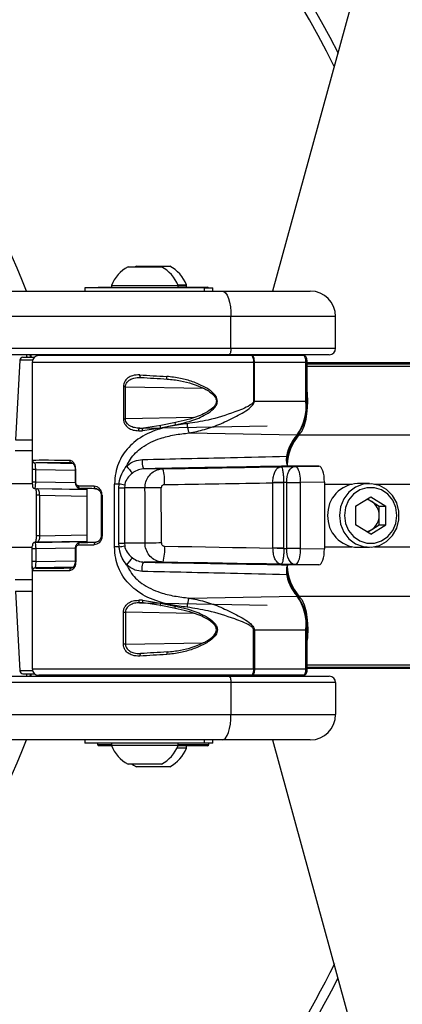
# Paper-space layout '3.5M DUO Surface Plate' of a CAD drawing. Header units: millimetres. Extents: x 20 to 26059, y 28 to 17638.
# Tile 50 of 66: x 9284 to 9404, y 13111 to 13420. Entities that reach past the tile are written whole.
import ezdxf

# ---------------------------------------------------------------- set-up
doc = ezdxf.new("R2010")
doc.units = ezdxf.units.MM
doc.layers.add('COMPONENT_GEOMETRY', color=7, linetype='Continuous')
doc.styles.add('SLDTEXTSTYLE0', font='TXT', dxfattribs={"width": 0.75})
doc.dimstyles.new('SLDDIMSTYLE0', dxfattribs={"dimtxt": 150, "dimasz": 6.604, "dimexe": 0, "dimexo": 0.0625, "dimgap": 37.5, "dimtad": 0, "dimtih": 1, "dimtoh": 1, "dimdec": 0, "dimlfac": 0.5, "dimrnd": 1e-09, "dimzin": 12, "dimdsep": 46, "dimtxsty": 'SLDTEXTSTYLE0', "dimsah": 1, "dimcen": 0.09, "dimadec": 0, "dimazin": 3, "dimtfac": 1, "dimtdec": 0, "dimtofl": 0, "dimtmove": 0, "dimatfit": 3, "dimfxl": 1, "dimfrac": 2, "dimtolj": 1, "dimtzin": 12, "dimarcsym": 0})

# ---------------------------------------------------------------- blocks, each defined once
blk = doc.blocks.new('_D_6')
at = {"layer": 'COMPONENT_GEOMETRY', "color": 7, "ltscale": 2}
for p, q in [((2197.17, 13286.24), (2197.17, 17567.56)), ((15999.75, 13309.49), (15999.75, 17567.56)), ((2197.17, 17561.21), (8876.79, 17561.21)), ((15999.75, 17561.21), (9320.13, 17561.21))]:
    blk.add_line(p, q, dxfattribs=at)
for points in [[(2197.17, 17561.21), (2203.77, 17560.19), (2203.77, 17562.22)], [(15999.75, 17561.21), (15993.15, 17562.22), (15993.15, 17560.19)]]:
    blk.add_solid(points, dxfattribs=at)
at = {"layer": 'COMPONENT_GEOMETRY', "color": 7, "ltscale": 2, "insert": (8876.79, 17635.5), "char_height": 150, "attachment_point": 1, "style": 'SLDTEXTSTYLE0'}
blk.add_mtext('6901', dxfattribs=at)

psp = doc.layouts.new('3.5M DUO Surface Plate')

# ---------------------------------------------------------------- linework, layer by layer
at = {"color": 7, "linetype": 'Continuous', "lineweight": 25, "ltscale": 2}
for p, q in [((9317.59, 13342.53), (9328.09, 13342.53)), ((9320.19, 13342.73), (9319.83, 13342.53)), ((9320.19, 13342.73), (9330.69, 13342.73)), ((9262.39, 13334.93), (9347.21, 13334.93)), ((9304.04, 13335.93), (9304.04, 13334.93)), ((9341.64, 13335.93), (9304.04, 13335.93)), ((9308.34, 13336.13), (9312.34, 13336.13)), ((9312.34, 13336.69), (9312.34, 13335.93)), ((9312.34, 13336.69), (9333.34, 13336.69)), ((9333.26, 13336.89), (9335.94, 13336.89)), ((9333.34, 13335.93), (9333.34, 13336.69)), ((9333.34, 13336.69), (9335.94, 13336.69)), ((9333.34, 13336.13), (9342.54, 13336.13)), ((9335.94, 13336.13), (9335.94, 13336.89)), ((9335.94, 13336.13), (9335.94, 13336.69)), ((9341.64, 13334.93), (9341.64, 13335.93)), ((9341.64, 13335.93), (9344.24, 13335.93)), ((9344.24, 13334.93), (9344.24, 13335.93)), ((9347.21, 13334.93), (9374.84, 13334.93)), ((9349.94, 13326.93), (9265.13, 13326.93)), ((9349.94, 13316.93), (9349.94, 13326.93)), ((9382.84, 13326.93), (9349.94, 13326.93)), ((9382.84, 13316.93), (9382.84, 13326.93)), ((9265.13, 13316.93), (9349.94, 13316.93)), ((9349.94, 13316.93), (9382.84, 13316.93)), ((9349.26, 13314.93), (9264.44, 13314.93)), ((9283.56, 13313.18), (9282.25, 13288.18)), ((9284.56, 13314.13), (9288.17, 13314.13)), ((9287.24, 13314.13), (9287.02, 13314.93)), ((9356.55, 13314.63), (9289.49, 13314.63)), ((9309.93, 13314.73), (9312.84, 13314.73)), ((9312.84, 13314.93), (9312.84, 13314.63)), ((9312.84, 13314.93), (9312.84, 13314.63)), ((9332.84, 13314.63), (9332.84, 13314.93)), ((9332.84, 13314.63), (9332.84, 13314.93)), ((9332.84, 13314.73), (9340.96, 13314.73)), ((9335.44, 13314.73), (9335.44, 13314.93)), ((9335.44, 13314.73), (9335.44, 13314.93)), ((9380.84, 13314.93), (9349.26, 13314.93)), ((9356.64, 13314.63), (9356.55, 13314.63)), ((9372.82, 13314.63), (9356.64, 13314.63)), ((9357.52, 13314.93), (9357.44, 13314.63)), ((9287.49, 13312.63), (9287.49, 13280.4)), ((9357.03, 13312.63), (9357.03, 13300.36)), ((9357.03, 13312.63), (9357.29, 13312.63)), ((9357.29, 13312.63), (9373.51, 13312.63)), ((9357.29, 13300.36), (9357.29, 13312.63)), ((9373.51, 13300.36), (9373.51, 13312.63)), ((9373.91, 13300.36), (9373.91, 13312.63)), ((9373.91, 13312.43), (10528.06, 13312.43)), ((9316.13, 13304.88), (9316.13, 13294.79)), ((9316.78, 13304.88), (9316.13, 13304.88)), ((9316.78, 13294.79), (9316.78, 13304.88)), ((9357.29, 13300.36), (9357.03, 13300.36)), ((9357.29, 13300.36), (9373.51, 13300.36)), ((9316.13, 13294.79), (9316.78, 13294.79)), ((9322.11, 13291.07), (9327.81, 13291.93)), ((9327.91, 13292.67), (9322.41, 13291.87)), ((9322.41, 13291.87), (9361.26, 13292.59)), ((9327.81, 13291.93), (9332.38, 13292.91)), ((9332.46, 13293.68), (9327.91, 13292.67)), ((9336.75, 13290.35), (9370.7, 13289.74)), ((9287.49, 13278.9), (9287.49, 13274.9)), ((9288.56, 13278.9), (9287.49, 13278.9)), ((9300.29, 13280.7), (9288.33, 13280.92)), ((9288.56, 13274.9), (9288.56, 13278.9)), ((9300.96, 13278.9), (9300.96, 13274.9)), ((9301.16, 13274.9), (9301.16, 13278.9)), ((9328.55, 13279.1), (9322.7, 13279.1)), ((9365.67, 13279.74), (9369.85, 13279.8)), ((9376.43, 13279.93), (9367.99, 13279.93)), ((9370.55, 13279.81), (9377.57, 13279.93)), ((9377.57, 13279.93), (9376.34, 13279.93)), ((9287.49, 13274.39), (9275.74, 13274.39)), ((9288.56, 13274.9), (9287.49, 13274.9)), ((9288.31, 13272.9), (9304.64, 13272.59)), ((9300.96, 13274.9), (9300.96, 13274.9)), ((9307.74, 13272.8), (9302.6, 13272.9)), ((9304.64, 13272.86), (9304.64, 13256.01)), ((9313.32, 13254.58), (9313.32, 13274.28)), ((9314.77, 13274.28), (9313.32, 13274.28)), ((9314.71, 13273.1), (9314.77, 13274.28)), ((9314.71, 13273.1), (9316.45, 13273.1)), ((9314.71, 13255.76), (9314.71, 13273.1)), ((9316.52, 13273.98), (9316.45, 13273.1)), ((9322.9, 13273.1), (9316.45, 13273.1)), ((9316.45, 13273.1), (9316.45, 13255.76)), ((9363.08, 13274.69), (9363.08, 13274.73)), ((9367.44, 13274.8), (9366.5, 13274.78)), ((9366.5, 13274.78), (9366.5, 13274.7)), ((9367.44, 13254.07), (9367.44, 13274.8)), ((9379.31, 13274.94), (9371.69, 13274.81)), ((9371.69, 13274.81), (9371.69, 13254.06)), ((9379.31, 13274.94), (9379.31, 13253.92)), ((9393.43, 13274.43), (9389.7, 13274.43)), ((9288.73, 13270.82), (9288.73, 13258.05)), ((9288.73, 13270.82), (9288.73, 13270.82)), ((9289.79, 13270.82), (9289.79, 13258.05)), ((9309.12, 13270.82), (9309.12, 13258.05)), ((9309.44, 13270.82), (9309.44, 13258.05)), ((9389.07, 13267.37), (9393.85, 13270.3)), ((9392.81, 13269.67), (9394.16, 13268.83)), ((9393.85, 13270.3), (9398.62, 13267.37)), ((9389.07, 13267.37), (9389.07, 13261.5)), ((9394.16, 13268.83), (9396.55, 13267.37)), ((9396.55, 13267.37), (9398.62, 13267.37)), ((9396.55, 13264.43), (9396.55, 13267.37)), ((9398.62, 13261.5), (9398.62, 13267.37)), ((9396.55, 13261.5), (9396.55, 13264.43)), ((9393.85, 13258.56), (9389.07, 13261.5)), ((9393.85, 13258.56), (9398.62, 13261.5)), ((9394.16, 13260.03), (9396.55, 13261.5)), ((9396.55, 13261.5), (9398.62, 13261.5)), ((9392.81, 13259.2), (9394.16, 13260.03)), ((9275.74, 13254.47), (9287.49, 13254.47)), ((9288.31, 13255.97), (9304.64, 13256.27)), ((9307.49, 13256.06), (9302.6, 13255.97)), ((9314.77, 13254.58), (9313.32, 13254.58)), ((9314.77, 13254.58), (9314.71, 13255.76)), ((9314.71, 13255.76), (9316.45, 13255.76)), ((9316.45, 13255.76), (9316.52, 13254.88)), ((9322.93, 13255.76), (9316.45, 13255.76)), ((9363.14, 13254.13), (9363.14, 13254.2)), ((9366.57, 13254.21), (9366.57, 13254.08)), ((9389.7, 13254.43), (9393.43, 13254.43)), ((9287.49, 13249.96), (9287.49, 13253.96)), ((9288.56, 13253.96), (9287.49, 13253.96)), ((9288.56, 13253.96), (9288.56, 13249.96)), ((9300.96, 13253.96), (9300.96, 13249.96)), ((9300.96, 13253.96), (9300.96, 13253.96)), ((9301.16, 13253.96), (9301.16, 13249.96)), ((9366.57, 13254.08), (9367.44, 13254.07)), ((9371.69, 13254.06), (9379.31, 13253.92)), ((9288.56, 13249.96), (9287.49, 13249.96)), ((9287.49, 13248.46), (9287.49, 13216.23)), ((9300.31, 13248.17), (9288.33, 13247.94)), ((9328.58, 13249.77), (9322.7, 13249.77)), ((9369.85, 13249.07), (9365.73, 13249.12)), ((9376.44, 13248.93), (9367.99, 13248.93)), ((9377.57, 13248.93), (9370.55, 13249.06)), ((9377.57, 13248.93), (9376.36, 13248.93)), ((9282.25, 13240.69), (9283.56, 13215.68)), ((9336.75, 13238.51), (9370.7, 13239.12)), ((9322.11, 13237.79), (9327.81, 13236.93)), ((9327.91, 13236.2), (9322.41, 13236.99)), ((9322.41, 13236.99), (9361.26, 13236.27)), ((9327.81, 13236.93), (9332.38, 13235.96)), ((9332.46, 13235.19), (9327.91, 13236.2)), ((9316.13, 13223.98), (9316.13, 13234.07)), ((9316.13, 13234.07), (9316.78, 13234.07)), ((9316.78, 13234.07), (9316.78, 13223.98)), ((9357.03, 13216.23), (9357.03, 13228.51)), ((9357.29, 13228.51), (9357.03, 13228.51)), ((9357.29, 13228.51), (9373.51, 13228.51)), ((9357.29, 13228.51), (9357.29, 13216.23)), ((9373.51, 13216.23), (9373.51, 13228.51)), ((9373.91, 13216.23), (9373.91, 13228.51)), ((9316.78, 13223.98), (9316.13, 13223.98)), ((9284.56, 13214.73), (9288.17, 13214.73)), ((9287.02, 13213.93), (9287.24, 13214.73)), ((9356.55, 13214.23), (9289.49, 13214.23)), ((9309.93, 13214.13), (9312.84, 13214.13)), ((9312.84, 13214.23), (9312.84, 13213.93)), ((9312.84, 13214.23), (9312.84, 13213.93)), ((9332.84, 13213.93), (9332.84, 13214.23)), ((9332.84, 13213.93), (9332.84, 13214.23)), ((9332.84, 13214.13), (9340.96, 13214.13)), ((9335.44, 13213.93), (9335.44, 13214.13)), ((9335.44, 13213.93), (9335.44, 13214.13)), ((9356.64, 13214.23), (9356.55, 13214.23)), ((9372.82, 13214.23), (9356.64, 13214.23)), ((9357.03, 13216.23), (9357.29, 13216.23)), ((9357.29, 13216.23), (9373.51, 13216.23)), ((9357.44, 13214.23), (9357.52, 13213.93)), ((9373.91, 13216.43), (9687.61, 13216.43)), ((9264.44, 13213.93), (9349.26, 13213.93)), ((9349.94, 13211.93), (9265.13, 13211.93)), ((9349.26, 13213.93), (9380.84, 13213.93)), ((9349.94, 13211.93), (9349.94, 13201.93)), ((9382.84, 13211.93), (9349.94, 13211.93)), ((9382.84, 13211.93), (9382.84, 13201.93)), ((9265.13, 13201.93), (9349.94, 13201.93)), ((9349.94, 13201.93), (9382.84, 13201.93)), ((9347.21, 13193.93), (9262.39, 13193.93)), ((9304.04, 13193.93), (9304.04, 13192.93)), ((9315.66, 13192.93), (9304.04, 13192.93)), ((9307.94, 13192.93), (9307.94, 13192.53)), ((9312.34, 13192.93), (9312.34, 13192.17)), ((9341.64, 13192.93), (9315.66, 13192.93)), ((9333.34, 13192.17), (9333.34, 13192.93)), ((9341.64, 13192.93), (9341.64, 13193.93)), ((9344.24, 13192.93), (9341.64, 13192.93)), ((9342.94, 13192.53), (9342.94, 13192.93)), ((9344.24, 13192.93), (9344.24, 13193.93)), ((9374.84, 13193.93), (9347.21, 13193.93)), ((9312.36, 13192.13), (9308.34, 13192.13)), ((9318.83, 13192.17), (9312.34, 13192.17)), ((9333.34, 13192.17), (9318.83, 13192.17)), ((9335.94, 13191.37), (9332.99, 13191.37)), ((9342.44, 13192.13), (9333.33, 13192.13)), ((9335.94, 13191.37), (9335.94, 13192.13)), ((9342.54, 13192.13), (9342.44, 13192.13)), ((9320.84, 13186.33), (9317.59, 13186.33)), ((9328.09, 13186.33), (9320.84, 13186.33)), ((9330.69, 13185.53), (9320.19, 13185.53))]:
    psp.add_line(p, q, dxfattribs=at)
at = {"color": 8, "linetype": 'Continuous', "lineweight": 25, "ltscale": 2}
for p, q in [((9287.57, 13313.18), (9283.56, 13313.18)), ((9285.85, 13314.13), (9285.64, 13314.93)), ((9286.67, 13314.93), (9286.88, 13314.13)), ((9287.49, 13312.63), (9357.03, 13312.63)), ((9373.51, 13312.63), (9373.91, 13312.63)), ((9373.91, 13312.04), (10550.02, 13312.04)), ((9373.91, 13311.33), (10824.46, 13311.33)), ((9316.78, 13304.88), (9341.23, 13304.4)), ((9373.51, 13300.36), (9373.91, 13300.36)), ((9338.07, 13295.18), (9316.78, 13294.79)), ((9321.25, 13291.85), (9322.45, 13291.88)), ((9282.25, 13288.18), (9287.49, 13288.18)), ((9371.27, 13289.73), (10823.71, 13289.73)), ((9287.49, 13284.69), (9282.12, 13284.69)), ((9288.56, 13278.9), (9300.96, 13278.67)), ((9300.96, 13278.9), (9301.16, 13278.9)), ((9300.97, 13274.67), (9288.56, 13274.9)), ((9304.64, 13272.55), (9288.93, 13272.84)), ((9300.96, 13274.9), (9301.16, 13274.9)), ((9379.31, 13274.28), (9388.07, 13274.28)), ((9395.06, 13274.28), (9448.14, 13274.28)), ((9289.79, 13270.82), (9288.73, 13270.82)), ((9289.79, 13270.82), (9304.64, 13270.54)), ((9309.12, 13270.82), (9309.44, 13270.82)), ((9289.79, 13258.05), (9288.73, 13258.05)), ((9289.79, 13258.05), (9304.64, 13258.32)), ((9309.12, 13258.05), (9309.44, 13258.05)), ((9300.99, 13254.19), (9288.56, 13253.96)), ((9304.64, 13256.31), (9288.93, 13256.02)), ((9379.31, 13254.58), (9388.07, 13254.58)), ((9395.06, 13254.58), (9448.14, 13254.58)), ((9300.96, 13253.96), (9301.16, 13253.96)), ((9288.56, 13249.96), (9300.96, 13250.19)), ((9301.16, 13249.96), (9300.96, 13249.96)), ((9287.49, 13244.18), (9282.12, 13244.18)), ((9282.25, 13240.69), (9287.49, 13240.69)), ((9371.27, 13239.13), (10823.71, 13239.13)), ((9321.25, 13237.01), (9322.45, 13236.99)), ((9338.07, 13233.68), (9316.78, 13234.07)), ((9373.51, 13228.51), (9373.91, 13228.51)), ((9316.78, 13223.98), (9341.23, 13224.47)), ((9373.91, 13217.53), (10824.46, 13217.53)), ((9287.57, 13215.68), (9283.56, 13215.68)), ((9285.64, 13213.93), (9285.85, 13214.73)), ((9286.88, 13214.73), (9286.67, 13213.93)), ((9287.49, 13216.23), (9357.03, 13216.23)), ((9373.51, 13216.23), (9373.91, 13216.23)), ((9373.91, 13216.82), (10550.02, 13216.82)), ((9307.94, 13192.53), (9312.34, 13192.53)), ((9333.34, 13192.53), (9342.84, 13192.53)), ((9342.84, 13192.53), (9342.94, 13192.53))]:
    psp.add_line(p, q, dxfattribs=at)
at = {"color": 7, "linetype": 'Continuous', "lineweight": 25, "ltscale": 2, "flags": 128}
for points in [[(10019.57, 15726.94), (9936.11, 15422.87), (9849.86, 15108.64), (9763.61, 14794.41), (9677.36, 14480.18), (9547.99, 14008.83), (9483.3, 13773.16), (9418.61, 13537.49), (9363.01, 13334.93)], [(9347.21, 13334.93), (9347.74, 13334.78), (9348.26, 13334.32), (9348.73, 13333.58), (9349.14, 13332.59), (9349.48, 13331.38), (9349.74, 13329.99), (9349.89, 13328.49), (9349.94, 13326.93)], [(9349.94, 13316.93), (9349.93, 13316.54), (9349.89, 13316.17), (9349.83, 13315.82), (9349.74, 13315.52), (9349.64, 13315.27), (9349.52, 13315.08), (9349.39, 13314.97), (9349.26, 13314.93)], [(9357.29, 13312.63), (9357.28, 13313.02), (9357.24, 13313.4), (9357.18, 13313.74), (9357.1, 13314.05), (9357, 13314.3), (9356.89, 13314.48), (9356.76, 13314.59), (9356.64, 13314.63)], [(9321.59, 13307.8), (9321.53, 13307.81), (9321.47, 13307.85), (9321.42, 13307.92), (9321.37, 13308.02), (9321.34, 13308.14), (9321.32, 13308.28), (9321.31, 13308.44), (9321.31, 13308.6)], [(9329.9, 13307.29), (9329.86, 13307.3), (9329.82, 13307.34), (9329.79, 13307.41), (9329.77, 13307.51), (9329.75, 13307.64), (9329.74, 13307.78), (9329.73, 13307.93), (9329.74, 13308.09)], [(9371.27, 13289.73), (9372.16, 13290.8), (9372.94, 13292.48), (9373.54, 13294.68), (9373.93, 13297.24), (9374.08, 13300.01), (9373.99, 13302.8), (9373.91, 13303.65)], [(9320.95, 13291.05), (9320.95, 13291.21), (9320.97, 13291.36), (9320.99, 13291.5), (9321.03, 13291.62), (9321.08, 13291.72), (9321.13, 13291.79), (9321.19, 13291.84), (9321.25, 13291.85)], [(9322.11, 13291.07), (9322.12, 13291.22), (9322.13, 13291.37), (9322.16, 13291.51), (9322.19, 13291.63), (9322.24, 13291.73), (9322.29, 13291.81), (9322.35, 13291.85), (9322.41, 13291.87)], [(9327.81, 13291.93), (9327.77, 13292.11), (9327.74, 13292.28), (9327.73, 13292.43), (9327.74, 13292.56), (9327.76, 13292.64), (9327.8, 13292.69), (9327.85, 13292.7), (9327.91, 13292.67)], [(9332.46, 13293.68), (9332.42, 13293.7), (9332.39, 13293.67), (9332.36, 13293.61), (9332.35, 13293.52), (9332.34, 13293.4), (9332.35, 13293.25), (9332.36, 13293.08), (9332.38, 13292.91)], [(9322.08, 13282.02), (9322.03, 13281.54), (9322.03, 13281.03), (9322.06, 13280.53), (9322.14, 13280.06), (9322.24, 13279.66), (9322.38, 13279.36), (9322.53, 13279.16), (9322.7, 13279.1)], [(9367.44, 13274.8), (9367.48, 13275.76), (9367.61, 13276.7), (9367.83, 13277.55), (9368.13, 13278.31), (9368.49, 13278.93), (9368.91, 13279.4), (9369.37, 13279.69), (9369.85, 13279.8)], [(9328.03, 13273.12), (9327.21, 13273.12), (9326.4, 13273.12), (9325.62, 13273.12), (9324.89, 13273.11), (9324.25, 13273.11), (9323.69, 13273.11), (9323.23, 13273.1), (9322.9, 13273.1)], [(9366.5, 13274.78), (9366.11, 13274.78), (9365.7, 13274.77), (9365.28, 13274.76), (9364.84, 13274.76), (9364.4, 13274.75), (9363.96, 13274.74), (9363.52, 13274.74), (9363.08, 13274.73)], [(9366.5, 13274.7), (9366.11, 13274.7), (9365.7, 13274.7), (9365.28, 13274.7), (9364.84, 13274.7), (9364.4, 13274.7), (9363.96, 13274.69), (9363.52, 13274.69), (9363.08, 13274.69)], [(9384.05, 13264.43), (9384.39, 13261.73), (9385.41, 13259.24), (9387.03, 13257.12), (9389.11, 13255.55), (9391.52, 13254.64), (9394.07, 13254.46), (9396.57, 13255.01), (9398.84, 13256.26), (9400.71, 13258.12), (9402.04, 13260.45), (9402.73, 13263.07), (9402.73, 13265.79), (9402.04, 13268.42), (9400.71, 13270.74), (9398.84, 13272.6), (9396.57, 13273.85), (9394.07, 13274.41), (9391.52, 13274.22), (9389.11, 13273.31), (9387.03, 13271.74), (9385.41, 13269.63), (9384.39, 13267.13), (9384.05, 13264.43)], [(9385.59, 13264.43), (9385.92, 13261.95), (9386.9, 13259.67), (9388.44, 13257.78), (9390.41, 13256.43), (9392.67, 13255.72), (9395.02, 13255.72), (9397.28, 13256.43), (9399.25, 13257.78), (9400.79, 13259.67), (9401.77, 13261.95), (9402.11, 13264.43), (9401.77, 13266.91), (9400.79, 13269.19), (9399.25, 13271.08), (9397.28, 13272.44), (9395.02, 13273.14), (9392.67, 13273.14), (9390.41, 13272.44), (9388.44, 13271.08), (9386.9, 13269.19), (9385.92, 13266.91), (9385.59, 13264.43)], [(9328.06, 13255.79), (9327.24, 13255.79), (9326.43, 13255.78), (9325.65, 13255.78), (9324.92, 13255.78), (9324.27, 13255.78), (9323.71, 13255.77), (9323.26, 13255.77), (9322.93, 13255.76)], [(9329.09, 13254.79), (9333.37, 13254.71), (9337.65, 13254.64), (9341.92, 13254.57), (9346.18, 13254.49), (9350.43, 13254.42), (9354.68, 13254.35), (9358.92, 13254.27), (9363.14, 13254.2)], [(9366.57, 13254.21), (9366.18, 13254.21), (9365.77, 13254.21), (9365.34, 13254.21), (9364.91, 13254.2), (9364.47, 13254.2), (9364.03, 13254.2), (9363.58, 13254.2), (9363.14, 13254.2)], [(9366.57, 13254.08), (9366.18, 13254.09), (9365.77, 13254.09), (9365.34, 13254.1), (9364.91, 13254.11), (9364.47, 13254.11), (9364.03, 13254.12), (9363.58, 13254.13), (9363.14, 13254.13)], [(9369.85, 13249.07), (9369.37, 13249.18), (9368.91, 13249.47), (9368.49, 13249.93), (9368.13, 13250.56), (9367.83, 13251.31), (9367.61, 13252.17), (9367.48, 13253.1), (9367.44, 13254.07)], [(9322.08, 13246.85), (9322.03, 13247.33), (9322.03, 13247.84), (9322.06, 13248.34), (9322.14, 13248.81), (9322.24, 13249.2), (9322.38, 13249.51), (9322.53, 13249.7), (9322.7, 13249.77)], [(9365.73, 13249.12), (9361.12, 13249.2), (9356.51, 13249.28), (9351.87, 13249.37), (9347.23, 13249.45), (9342.58, 13249.53), (9337.92, 13249.61), (9333.25, 13249.69), (9328.58, 13249.77)], [(9376.44, 13248.93), (9376.43, 13248.93), (9376.42, 13248.93), (9376.41, 13248.93), (9376.4, 13248.93), (9376.39, 13248.93), (9376.38, 13248.93), (9376.37, 13248.93), (9376.36, 13248.93)], [(9371.27, 13239.13), (9372.16, 13238.07), (9372.94, 13236.38), (9373.54, 13234.19), (9373.93, 13231.62), (9374.08, 13228.85), (9373.99, 13226.07), (9373.91, 13225.22)], [(9320.95, 13237.81), (9320.95, 13237.66), (9320.97, 13237.51), (9320.99, 13237.37), (9321.03, 13237.25), (9321.08, 13237.15), (9321.13, 13237.07), (9321.19, 13237.03), (9321.25, 13237.01)], [(9322.11, 13237.79), (9322.12, 13237.64), (9322.13, 13237.49), (9322.16, 13237.35), (9322.19, 13237.23), (9322.24, 13237.13), (9322.29, 13237.06), (9322.35, 13237.01), (9322.41, 13236.99)], [(9327.81, 13236.93), (9327.77, 13236.75), (9327.74, 13236.58), (9327.73, 13236.43), (9327.74, 13236.31), (9327.76, 13236.22), (9327.8, 13236.17), (9327.85, 13236.16), (9327.91, 13236.2)], [(9332.46, 13235.19), (9332.42, 13235.17), (9332.39, 13235.19), (9332.36, 13235.25), (9332.35, 13235.34), (9332.34, 13235.47), (9332.35, 13235.62), (9332.36, 13235.78), (9332.38, 13235.96)], [(9321.59, 13221.07), (9321.53, 13221.06), (9321.47, 13221.01), (9321.42, 13220.94), (9321.37, 13220.84), (9321.34, 13220.72), (9321.32, 13220.58), (9321.31, 13220.43), (9321.31, 13220.27)], [(9329.9, 13221.57), (9329.86, 13221.56), (9329.82, 13221.52), (9329.79, 13221.45), (9329.77, 13221.35), (9329.75, 13221.23), (9329.74, 13221.09), (9329.73, 13220.93), (9329.74, 13220.77)], [(9357.29, 13216.23), (9357.28, 13215.84), (9357.24, 13215.47), (9357.18, 13215.12), (9357.1, 13214.82), (9357, 13214.57), (9356.89, 13214.38), (9356.76, 13214.27), (9356.64, 13214.23)], [(9349.26, 13213.93), (9349.39, 13213.89), (9349.52, 13213.78), (9349.64, 13213.6), (9349.74, 13213.35), (9349.83, 13213.04), (9349.89, 13212.7), (9349.93, 13212.32), (9349.94, 13211.93)], [(9347.21, 13193.93), (9347.74, 13194.09), (9348.26, 13194.54), (9348.73, 13195.28), (9349.14, 13196.28), (9349.48, 13197.49), (9349.74, 13198.87), (9349.89, 13200.37), (9349.94, 13201.93)], [(9363.01, 13193.93), (9385.87, 13110.66), (9472.1, 12796.5), (9558.33, 12482.33), (9623.45, 12245.1), (9688.57, 12007.86), (9774.8, 11693.7), (9861.03, 11379.53), (10019.57, 10801.92)], [(9318.89, 13186.33), (9319.33, 13186.04), (9320.19, 13185.53)]]:
    psp.add_lwpolyline(points, dxfattribs=at)
at = {"color": 7, "linetype": 'Continuous', "lineweight": 25, "ltscale": 4}
for centre, radius, start, end in [((9098.46, 13264.43), 320, 26.9591, 153.0346), ((9098.46, 13264.43), 317, 26.3608, 153.6157), ((9098.46, 13264.43), 200, 20.6403, 159.3597), ((9322.84, 13332.53), 11.29, 117.7009, 158.3898), ((9322.84, 13332.53), 11.29, 21.6102, 62.2991), ((9325.44, 13332.73), 11.29, 21.6102, 62.2991), ((9308.34, 13335.73), 0.4, 90, 150), ((9342.54, 13335.73), 0.4, 30, 90), ((9374.84, 13326.93), 8, 0, 90), ((9380.84, 13316.93), 2, 270, 0), ((9284.56, 13313.13), 1, 90, 177), ((9289.49, 13312.63), 2, 90, 180), ((9309.93, 13313.73), 1, 90, 115.8419), ((9340.96, 13313.73), 1, 64.1581, 90), ((9354.6, 13313.1), 2.48, 349.0378, 38.1488), ((9358.1, 13298.76), 15.49, 324.4144, 5.9319), ((9359.31, 13298.84), 14.64, 324.4145, 5.9317), ((9345.88, 13293.8), 9.76, 183.2329, 200.6809), ((9383.88, 13279.76), 16.49, 140.1682, 176.7044), ((9383.54, 13279.51), 15.97, 140.2114, 176.9611), ((9370.71, 13290.26), 0.514, 268.9413, 7.323), ((9288.35, 13281.72), 0.8, 179.9895, 269.0157), ((9299.99, 13281.64), 0.732, 174.0162, 261.4321), ((9339.23, 13296.19), 27.42, 216.2886, 222.2798), ((9313.78, 13275.09), 15.31, 356.3799, 15.193), ((9364.83, 13275.88), 6.94, 351.1155, 34.4494), ((9288.32, 13273.69), 0.799, 245.4704, 269.0715), ((9302.73, 13273.6), 0.721, 172.6727, 259.1622), ((9307.6, 13273.53), 0.708, 170.4618, 254.5394), ((9299.87, 13180.39), 95.07, 79.9132, 80.9847), ((9390.01, 13264.74), 9.69, 91.7939, 181.8373), ((9391.75, 13264.94), 4.58, 58.3036, 80.9162), ((9391.4, 13264.49), 5.15, 359.365, 57.5391), ((9390.01, 13264.12), 9.69, 178.1627, 268.2061), ((9391.4, 13264.38), 5.15, 302.4609, 0.635), ((9391.75, 13263.93), 4.58, 279.0838, 301.6964), ((9288.32, 13255.17), 0.799, 90.9291, 115.0252), ((9302.73, 13255.26), 0.721, 100.8378, 187.3273), ((9307.6, 13255.34), 0.708, 105.4606, 189.5382), ((9299.87, 13348.48), 95.07, 279.0153, 280.0868), ((9313.8, 13253.8), 15.32, 344.723, 3.6824), ((9339.23, 13232.68), 27.42, 137.7202, 143.7114), ((9364.83, 13252.98), 6.94, 325.5506, 8.8845), ((9383.78, 13249.05), 16.38, 183.6184, 219.8862), ((9383.55, 13249.36), 15.99, 183.001, 219.7824), ((9288.35, 13247.14), 0.8, 90.9843, 180.0105), ((9299.99, 13247.22), 0.732, 98.5679, 185.9838), ((9358.1, 13230.11), 15.49, 354.0681, 35.5856), ((9370.71, 13238.61), 0.514, 352.677, 91.0587), ((9345.88, 13235.07), 9.76, 159.3191, 176.7671), ((9359.31, 13230.02), 14.64, 354.0683, 35.5855), ((9284.56, 13215.73), 1, 183, 270), ((9289.49, 13216.23), 2, 180, 270), ((9309.93, 13215.13), 1, 244.1581, 270), ((9340.96, 13215.13), 1, 270, 295.8419), ((9354.6, 13215.76), 2.48, 321.8512, 10.9622), ((9380.84, 13211.93), 2, 0, 90), ((9374.84, 13201.93), 8, 270, 0), ((9098.46, 13264.43), 200, 200.6403, 339.3597), ((9308.34, 13192.53), 0.4, 180, 270), ((9342.54, 13192.53), 0.4, 270, 0), ((9322.84, 13196.33), 11.29, 201.6102, 242.2991), ((9322.84, 13196.33), 11.29, 297.7009, 338.3898), ((9325.44, 13195.53), 11.29, 297.7009, 338.3898), ((9098.46, 13264.43), 317, 206.3504, 315), ((9098.46, 13264.43), 317, 315, 333.6574), ((9098.46, 13264.43), 320, 206.975, 315), ((9098.46, 13264.43), 320, 315, 333.0334)]:
    psp.add_arc(centre, radius, start, end, dxfattribs=at)
at = {"color": 8, "linetype": 'Continuous', "lineweight": 25, "ltscale": 4}
for centre, radius, start, end in [((9380.58, 13280.75), 13.36, 137.7207, 175.0539), ((9381.04, 13248.26), 13.8, 186.7576, 221.4696)]:
    psp.add_arc(centre, radius, start, end, dxfattribs=at)
at = {"color": 7, "linetype": 'Continuous', "lineweight": 25, "ltscale": 4}
for centre, major_axis, ratio, start_param, end_param in [((9372.82, 13312.63), (0, 2), 0.34025, 4.712389, 6.283185), ((9343.49, 13310.73), (56, -2.25), 0.058645, 4.30747, 4.466568), ((9343.46, 13309.93), (55.2, -2.25), 0.059492, 4.307539, 4.466636), ((9343.48, 13292.52), (55.2, 0.9), 0.006023, 4.297943, 4.320604), ((9343.49, 13291.72), (56, 0.9), 0.005937, 4.297946, 4.320607), ((9343.49, 13280.8), (56, -0.9), 0.005937, 2.481442, 3.097152), ((9343.48, 13280), (55.2, -0.9), 0.006023, 2.481445, 3.097155), ((9301.17, 13280.51), (325.13, 5.36), 0.005734, 4.796618, 4.912004), ((9370.34, 13279.81), (1, 0.016), 0.005736, 4.192021, 4.924235), ((9301.17, 13280.51), (325.13, 5.36), 0.005734, 4.945627, 4.9459), ((9377.57, 13274.93), (0, 5), 0.348521, 4.715176, 6.283831), ((9343.48, 13272), (55.2, -0.9), 0.006023, 3.173713, 3.295666), ((9343.49, 13272.8), (56, -0.9), 0.005937, 2.282931, 2.404884), ((9343.48, 13272), (55.2, -0.9), 0.006023, 2.282934, 2.404887), ((9219.49, 8602.11), (0, 18622.07), 0.005737, 4.964966, 4.965927), ((9224.21, 8602.11), (-4.72, 18622.16), 0.005825, 4.964964, 4.965926), ((9301.25, 13275.51), (330.13, 5.28), 0.005561, 4.796627, 4.900707), ((8982.99, -6030.3), (255.18, 25431.97), 0.011258, 5.573169, 5.574406), ((8985.48, -6030.3), (252.69, 25432.04), 0.011429, 5.573168, 5.574405), ((9370.43, 13274.81), (6, 0.02), 0.000956, 4.192113, 4.924327), ((9343.48, 13256.86), (55.2, 0.9), 0.006023, 2.98752, 3.109473), ((9343.49, 13256.06), (56, 0.9), 0.005937, 3.878301, 4.000254), ((9343.48, 13256.86), (55.2, 0.9), 0.006023, 3.878298, 4.000251), ((9370.43, 13254.05), (6, -0.02), 0.000956, 1.358859, 2.091072), ((9377.57, 13253.93), (0, 5), 0.348521, 3.140946, 4.709602), ((9370.34, 13249.05), (1, -0.016), 0.005736, 1.358951, 2.091164), ((9343.49, 13248.06), (56, 0.9), 0.005937, 3.186033, 3.801743), ((9343.48, 13248.86), (55.2, 0.9), 0.006023, 3.18603, 3.80174), ((9343.49, 13237.14), (56, -0.9), 0.005937, 1.962579, 1.985239), ((9343.48, 13236.34), (55.2, -0.9), 0.006023, 1.962581, 1.985242), ((9343.49, 13218.13), (56, 2.25), 0.058645, 1.816618, 1.975715), ((9343.46, 13218.93), (55.2, 2.25), 0.059492, 1.816549, 1.975647), ((9372.82, 13216.23), (0, 2), 0.34025, 3.141593, 4.712389)]:
    psp.add_ellipse(centre, major_axis=major_axis, ratio=ratio, start_param=start_param, end_param=end_param, dxfattribs=at)
at = {"color": 7, "linetype": 'Continuous', "lineweight": 25, "ltscale": 2}
for points, knots in [([(9373.91, 13312.63), (9373.9, 13312.81), (9373.89, 13313.22), (9373.75, 13313.84), (9373.53, 13314.29), (9373.17, 13314.59), (9372.94, 13314.62), (9372.82, 13314.63)], [0, 0, 0, 0, 0.184748, 0.427671, 0.716588, 0.864113, 1, 1, 1, 1]), ([(9321.31, 13308.6), (9320.5, 13308.58), (9319.18, 13308.54), (9317.62, 13307.76), (9316.71, 13306.84), (9316.21, 13305.86), (9316.15, 13305.19), (9316.13, 13304.88)], [0, 0, 0, 0, 0.343374, 0.565909, 0.738592, 0.878697, 1, 1, 1, 1]), ([(9316.78, 13304.88), (9316.8, 13305.13), (9316.86, 13305.66), (9317.32, 13306.44), (9318.17, 13307.16), (9319.63, 13307.77), (9320.85, 13307.79), (9321.59, 13307.8)], [0, 0, 0, 0, 0.112578, 0.245387, 0.414969, 0.641275, 1, 1, 1, 1]), ([(9332.38, 13292.91), (9334.9, 13293.47), (9338.26, 13294.22), (9342.24, 13296.2), (9344.11, 13297.48), (9345.24, 13298.82), (9345.67, 13299.82), (9345.67, 13300.79), (9345.31, 13301.78), (9344.05, 13303.36), (9341.45, 13304.99), (9337.9, 13306.51), (9333.92, 13307.64), (9331.19, 13307.94), (9329.74, 13308.09)], [0, 0, 0, 0, 0.222874, 0.298065, 0.381908, 0.415141, 0.448595, 0.472737, 0.496843, 0.538165, 0.643633, 0.757366, 0.871239, 1, 1, 1, 1]), ([(9329.9, 13307.29), (9331.3, 13307.15), (9335.19, 13306.75), (9340.12, 13305.13), (9343.75, 13303.06), (9345, 13301.64), (9345.35, 13300.75), (9345.35, 13299.92), (9345.1, 13299.35), (9344.72, 13298.75), (9343.81, 13297.77), (9342, 13296.64), (9338.14, 13294.86), (9334.89, 13294.19), (9332.46, 13293.68)], [0, 0, 0, 0, 0.1299095, 0.3593866, 0.4647686, 0.5050014, 0.5279372, 0.5506806, 0.5784106, 0.5826771, 0.6151465, 0.6987832, 0.7745814, 1, 1, 1, 1]), ([(9357.03, 13300.36), (9357.02, 13300.27), (9357.01, 13300.17), (9356.93, 13299.96), (9356.61, 13299.52), (9354.75, 13298.27), (9350.08, 13296.49), (9343.46, 13294.35), (9338.35, 13293.58), (9336.13, 13293.25)], [0, 0, 0, 0, 0.010783, 0.0134, 0.031152, 0.081794, 0.312784, 0.701605, 1, 1, 1, 1]), ([(9336.75, 13290.35), (9338.37, 13290.68), (9341.72, 13291.35), (9346.74, 13293.18), (9351.64, 13295.54), (9355.22, 13297.51), (9356.91, 13299.24), (9357.25, 13299.91), (9357.28, 13300.22), (9357.29, 13300.36)], [0, 0, 0, 0, 0.216046, 0.44607, 0.676223, 0.906069, 0.960964, 0.982482, 1, 1, 1, 1]), ([(9316.13, 13294.79), (9316.16, 13294.44), (9316.22, 13293.75), (9316.76, 13292.76), (9317.73, 13291.83), (9319.19, 13291.16), (9320.35, 13291.09), (9320.95, 13291.05)], [0, 0, 0, 0, 0.14235, 0.284676, 0.473256, 0.728839, 1, 1, 1, 1]), ([(9321.25, 13291.85), (9320.7, 13291.88), (9319.63, 13291.93), (9318.27, 13292.44), (9317.38, 13293.17), (9316.87, 13293.96), (9316.81, 13294.52), (9316.78, 13294.79)], [0, 0, 0, 0, 0.2839775, 0.5455321, 0.7317521, 0.8674242, 1, 1, 1, 1]), ([(9336.13, 13293.25), (9334.45, 13293.04), (9331.08, 13292.61), (9325.5, 13291.11), (9320.07, 13288.38), (9315.7, 13283.71), (9313.6, 13278.75), (9313.4, 13275.48), (9313.32, 13274.28)], [0, 0, 0, 0, 0.151687, 0.303172, 0.526484, 0.711727, 0.894443, 1, 1, 1, 1]), ([(9317.13, 13279.96), (9317.5, 13280.68), (9318.67, 13282.97), (9322.1, 13286.28), (9327.03, 13288.58), (9332.13, 13289.83), (9335.21, 13290.18), (9336.75, 13290.35)], [0, 0, 0, 0, 0.103954, 0.330896, 0.610163, 0.804938, 1, 1, 1, 1]), ([(9317.13, 13279.96), (9317.21, 13280.03), (9317.96, 13280.67), (9319.58, 13281.68), (9321.25, 13281.91), (9322.08, 13282.02)], [0, 0, 0, 0, 0.058802, 0.535728, 1, 1, 1, 1]), ([(9322.08, 13282.02), (9331.31, 13282.22), (9346.42, 13282.55), (9361.55, 13282.89), (9367.44, 13283.02)], [0, 0, 0, 0, 0.610673, 1, 1, 1, 1]), ([(9367.44, 13283.02), (9367.41, 13282.82), (9367.34, 13282.42), (9367.32, 13281.73), (9367.38, 13281.07), (9367.51, 13280.51), (9367.69, 13280.11), (9367.86, 13279.95), (9367.96, 13279.94), (9367.99, 13279.93)], [0, 0, 0, 0, 0.157052, 0.31411, 0.471147, 0.628137, 0.785107, 0.942048, 1, 1, 1, 1]), ([(9287.5, 13281.18), (9287.5, 13281.13), (9287.49, 13280.94), (9287.49, 13280.31), (9287.49, 13279.54), (9287.49, 13279.06), (9287.49, 13278.9)], [0, 0, 0, 0, 0.102736, 0.476162, 0.830707, 1, 1, 1, 1]), ([(9288.56, 13278.9), (9288.55, 13279.01), (9288.55, 13279.36), (9288.52, 13279.92), (9288.46, 13280.47), (9288.39, 13280.84), (9288.35, 13280.89), (9288.33, 13280.92)], [0, 0, 0, 0, 0.100506, 0.312174, 0.537594, 0.768411, 1, 1, 1, 1]), ([(9301.16, 13278.9), (9301.13, 13279.21), (9301.09, 13279.81), (9300.78, 13280.63), (9300.32, 13281.27), (9299.79, 13281.65), (9299.42, 13281.7), (9299.26, 13281.72)], [0, 0, 0, 0, 0.199747, 0.399875, 0.607026, 0.826557, 1, 1, 1, 1]), ([(9299.92, 13280.89), (9299.99, 13280.89), (9300.12, 13280.89), (9300.48, 13280.57), (9300.77, 13280.04), (9300.95, 13279.44), (9300.94, 13279.05), (9300.94, 13278.9)], [0, 0, 0, 0, 0.238726, 0.463325, 0.667002, 0.880514, 1, 1, 1, 1]), ([(9314.77, 13274.28), (9314.78, 13274.4), (9314.89, 13275.51), (9315.45, 13277.56), (9316.58, 13279.17), (9317.13, 13279.96)], [0, 0, 0, 0, 0.0575565, 0.5375506, 1, 1, 1, 1]), ([(9322.7, 13279.1), (9322.07, 13279.03), (9320.83, 13278.88), (9319.58, 13278.22), (9319.01, 13277.79), (9318.94, 13277.74)], [0, 0, 0, 0, 0.469252, 0.942622, 1, 1, 1, 1]), ([(9367.99, 13279.93), (9362.12, 13279.82), (9347.01, 13279.55), (9331.92, 13279.27), (9322.7, 13279.1)], [0, 0, 0, 0, 0.38895, 1, 1, 1, 1]), ([(9322.9, 13273.1), (9322.96, 13273.76), (9323.08, 13275.07), (9324.02, 13276.83), (9325.41, 13278.19), (9327.01, 13278.96), (9328.1, 13279.06), (9328.55, 13279.1)], [0, 0, 0, 0, 0.211533, 0.42169, 0.632631, 0.847915, 1, 1, 1, 1]), ([(9363.08, 13274.73), (9363.1, 13275.27), (9363.15, 13276.37), (9363.56, 13277.81), (9364.17, 13278.94), (9364.9, 13279.58), (9365.42, 13279.73), (9365.66, 13279.74), (9365.67, 13279.74)], [0, 0, 0, 0, 0.184505, 0.375522, 0.581524, 0.809323, 0.994348, 1, 1, 1, 1]), ([(9365.67, 13279.74), (9365.67, 13279.74), (9365.74, 13279.74), (9365.89, 13279.6), (9366.11, 13278.97), (9366.31, 13277.86), (9366.45, 13276.42), (9366.49, 13275.32), (9366.5, 13274.78)], [0, 0, 0, 0, 0.005654, 0.190569, 0.418485, 0.624693, 0.815708, 1, 1, 1, 1]), ([(9318.94, 13277.74), (9318.4, 13277.26), (9317.34, 13276.3), (9316.73, 13274.95), (9316.55, 13274.17), (9316.53, 13274.07), (9316.52, 13273.98)], [0, 0, 0, 0, 0.473406, 0.931565, 0.944588, 1, 1, 1, 1]), ([(9287.49, 13274.9), (9287.49, 13274.84), (9287.49, 13274.65), (9287.49, 13274.42), (9287.5, 13274.31), (9287.5, 13274.3)], [0, 0, 0, 0, 0.282694, 0.924574, 1, 1, 1, 1]), ([(9287.5, 13274.3), (9287.5, 13274.22), (9287.5, 13274.01), (9287.5, 13273.8), (9287.51, 13273.67), (9287.53, 13273.54), (9287.57, 13273.38), (9287.67, 13273.21), (9287.82, 13273.05), (9287.94, 13273), (9287.99, 13272.98)], [0, 0, 0, 0, 0.125748, 0.36878, 0.527432, 0.612961, 0.689528, 0.789828, 0.919547, 1, 1, 1, 1]), ([(9288.31, 13272.9), (9288.33, 13272.92), (9288.39, 13272.97), (9288.46, 13273.36), (9288.52, 13273.92), (9288.55, 13274.47), (9288.56, 13274.8), (9288.56, 13274.9)], [0, 0, 0, 0, 0.229776, 0.461961, 0.688984, 0.90449, 1, 1, 1, 1]), ([(9288.49, 13272.88), (9288.51, 13272.82), (9288.57, 13272.63), (9288.66, 13272.09), (9288.73, 13271.41), (9288.73, 13270.98), (9288.73, 13270.82)], [0, 0, 0, 0, 0.1681834, 0.5115617, 0.8146938, 1, 1, 1, 1]), ([(9289.79, 13270.82), (9289.79, 13270.86), (9289.79, 13271.09), (9289.76, 13271.37), (9289.67, 13271.83), (9289.51, 13272.32), (9289.22, 13272.75), (9289.03, 13272.81), (9288.93, 13272.84)], [0, 0, 0, 0, 0.03755, 0.1925375, 0.2352902, 0.4739963, 0.7354832, 1, 1, 1, 1]), ([(9300.98, 13274.9), (9300.97, 13274.82), (9300.96, 13274.49), (9301.13, 13273.9), (9301.52, 13273.32), (9302.05, 13272.96), (9302.42, 13272.92), (9302.59, 13272.91)], [0, 0, 0, 0, 0.082214, 0.328995, 0.593204, 0.813517, 1, 1, 1, 1]), ([(9302.02, 13273.7), (9301.94, 13273.7), (9301.76, 13273.73), (9301.52, 13273.89), (9301.32, 13274.17), (9301.18, 13274.51), (9301.16, 13274.77), (9301.16, 13274.9)], [0, 0, 0, 0, 0.183014, 0.400055, 0.604358, 0.802386, 1, 1, 1, 1]), ([(9309.44, 13270.82), (9309.41, 13271.1), (9309.37, 13271.67), (9309, 13272.44), (9308.46, 13273.07), (9307.73, 13273.54), (9307.18, 13273.61), (9306.9, 13273.64)], [0, 0, 0, 0, 0.178375, 0.356819, 0.547906, 0.766982, 1, 1, 1, 1]), ([(9307.46, 13272.79), (9307.64, 13272.78), (9308.02, 13272.77), (9308.56, 13272.34), (9308.93, 13271.78), (9309.11, 13271.25), (9309.11, 13270.93), (9309.11, 13270.82)], [0, 0, 0, 0, 0.261517, 0.528407, 0.737816, 0.907698, 1, 1, 1, 1]), ([(9329.06, 13274.12), (9328.97, 13274.11), (9328.78, 13274.1), (9328.49, 13273.97), (9328.23, 13273.74), (9328.06, 13273.45), (9328.04, 13273.23), (9328.03, 13273.12)], [0, 0, 0, 0, 0.155514, 0.374178, 0.585499, 0.793016, 1, 1, 1, 1]), ([(9288.72, 13257.87), (9288.72, 13257.73), (9288.72, 13257.33), (9288.65, 13256.72), (9288.56, 13256.21), (9288.51, 13256.05), (9288.49, 13256)], [0, 0, 0, 0, 0.164346, 0.485669, 0.833977, 1, 1, 1, 1]), ([(9289.79, 13258.05), (9289.79, 13258), (9289.79, 13257.77), (9289.76, 13257.5), (9289.67, 13257.03), (9289.51, 13256.55), (9289.22, 13256.11), (9289.03, 13256.05), (9288.93, 13256.02)], [0, 0, 0, 0, 0.03755, 0.1925375, 0.2352902, 0.4739963, 0.7354832, 1, 1, 1, 1]), ([(9309.44, 13258.05), (9309.41, 13257.76), (9309.37, 13257.19), (9309, 13256.43), (9308.46, 13255.79), (9307.73, 13255.32), (9307.18, 13255.25), (9306.9, 13255.22)], [0, 0, 0, 0, 0.178375, 0.356819, 0.547906, 0.766982, 1, 1, 1, 1]), ([(9309.12, 13258.05), (9309.12, 13258.04), (9309.14, 13257.83), (9309.05, 13257.42), (9308.82, 13256.87), (9308.42, 13256.4), (9307.92, 13256.07), (9307.58, 13256.06), (9307.42, 13256.05)], [0, 0, 0, 0, 0.008191, 0.166568, 0.333676, 0.531672, 0.775429, 1, 1, 1, 1]), ([(9287.49, 13253.96), (9287.49, 13254.02), (9287.49, 13254.22), (9287.49, 13254.54), (9287.5, 13254.8), (9287.5, 13254.87), (9287.5, 13254.87)], [0, 0, 0, 0, 0.17355, 0.567611, 0.989818, 1, 1, 1, 1]), ([(9287.99, 13255.89), (9287.96, 13255.88), (9287.86, 13255.84), (9287.74, 13255.73), (9287.63, 13255.58), (9287.56, 13255.45), (9287.53, 13255.34), (9287.52, 13255.26), (9287.51, 13255.17), (9287.5, 13255.07), (9287.5, 13254.94), (9287.5, 13254.87)], [0, 0, 0, 0, 0.057382, 0.193939, 0.310082, 0.407913, 0.485025, 0.547651, 0.627492, 0.813294, 1, 1, 1, 1]), ([(9288.31, 13255.97), (9288.33, 13255.94), (9288.39, 13255.89), (9288.46, 13255.5), (9288.52, 13254.94), (9288.55, 13254.39), (9288.56, 13254.06), (9288.56, 13253.96)], [0, 0, 0, 0, 0.229776, 0.461961, 0.688984, 0.90449, 1, 1, 1, 1]), ([(9302.59, 13255.95), (9302.42, 13255.94), (9302.06, 13255.91), (9301.58, 13255.58), (9301.19, 13255.07), (9300.97, 13254.5), (9300.99, 13254.11), (9300.99, 13253.96)], [0, 0, 0, 0, 0.1810181, 0.3931903, 0.6146121, 0.8562696, 1, 1, 1, 1]), ([(9302.02, 13255.17), (9301.94, 13255.16), (9301.76, 13255.14), (9301.52, 13254.97), (9301.32, 13254.7), (9301.18, 13254.35), (9301.16, 13254.09), (9301.16, 13253.96)], [0, 0, 0, 0, 0.183014, 0.400055, 0.604358, 0.802386, 1, 1, 1, 1]), ([(9336.13, 13235.62), (9334.45, 13235.83), (9331.08, 13236.26), (9325.5, 13237.76), (9320.07, 13240.49), (9315.7, 13245.15), (9313.6, 13250.12), (9313.4, 13253.39), (9313.32, 13254.58)], [0, 0, 0, 0, 0.151687, 0.303172, 0.526484, 0.711727, 0.894443, 1, 1, 1, 1]), ([(9317.13, 13248.91), (9316.63, 13249.61), (9315.56, 13251.12), (9314.93, 13253.15), (9314.79, 13254.36), (9314.77, 13254.58)], [0, 0, 0, 0, 0.413145, 0.890817, 1, 1, 1, 1]), ([(9316.52, 13254.88), (9316.55, 13254.72), (9316.72, 13253.86), (9317.44, 13252.46), (9318.46, 13251.55), (9318.94, 13251.12)], [0, 0, 0, 0, 0.105263, 0.576082, 1, 1, 1, 1]), ([(9328.58, 13249.77), (9327.92, 13249.85), (9326.59, 13250.01), (9324.85, 13251.14), (9323.58, 13252.75), (9323, 13254.4), (9322.94, 13255.42), (9322.93, 13255.76)], [0, 0, 0, 0, 0.222813, 0.447149, 0.670376, 0.888765, 1, 1, 1, 1]), ([(9328.06, 13255.79), (9328.06, 13255.73), (9328.07, 13255.56), (9328.18, 13255.28), (9328.41, 13255.01), (9328.73, 13254.83), (9328.97, 13254.8), (9329.09, 13254.79)], [0, 0, 0, 0, 0.108679, 0.323215, 0.545579, 0.772493, 1, 1, 1, 1]), ([(9318.94, 13251.12), (9319.52, 13250.75), (9320.69, 13249.99), (9322.02, 13249.84), (9322.7, 13249.77)], [0, 0, 0, 0, 0.498503, 1, 1, 1, 1]), ([(9365.73, 13249.12), (9365.72, 13249.12), (9365.49, 13249.13), (9364.96, 13249.28), (9364.23, 13249.93), (9363.62, 13251.05), (9363.21, 13252.49), (9363.17, 13253.59), (9363.14, 13254.13)], [0, 0, 0, 0, 0.005645, 0.190876, 0.418682, 0.624654, 0.815588, 1, 1, 1, 1]), ([(9366.57, 13254.08), (9366.55, 13253.54), (9366.52, 13252.44), (9366.37, 13251.01), (9366.18, 13249.9), (9365.96, 13249.26), (9365.8, 13249.13), (9365.73, 13249.12), (9365.73, 13249.12)], [0, 0, 0, 0, 0.1842, 0.375141, 0.581302, 0.809237, 0.994374, 1, 1, 1, 1]), ([(9287.5, 13247.77), (9287.5, 13247.79), (9287.49, 13247.97), (9287.49, 13248.56), (9287.49, 13249.33), (9287.49, 13249.81), (9287.49, 13249.96)], [0, 0, 0, 0, 0.041632, 0.440488, 0.819178, 1, 1, 1, 1]), ([(9288.56, 13249.96), (9288.55, 13249.85), (9288.55, 13249.51), (9288.52, 13248.94), (9288.46, 13248.4), (9288.39, 13248.02), (9288.35, 13247.97), (9288.33, 13247.94)], [0, 0, 0, 0, 0.100506, 0.312174, 0.537594, 0.768411, 1, 1, 1, 1]), ([(9301.16, 13249.96), (9301.13, 13249.66), (9301.09, 13249.05), (9300.78, 13248.24), (9300.32, 13247.6), (9299.79, 13247.21), (9299.42, 13247.16), (9299.26, 13247.14)], [0, 0, 0, 0, 0.199747, 0.399875, 0.607026, 0.826557, 1, 1, 1, 1]), ([(9300.95, 13249.96), (9300.96, 13249.93), (9300.97, 13249.67), (9300.88, 13249.18), (9300.66, 13248.58), (9300.34, 13248.15), (9300.05, 13247.96), (9299.94, 13247.96), (9299.89, 13247.96)], [0, 0, 0, 0, 0.023925, 0.213787, 0.408249, 0.611105, 0.824671, 1, 1, 1, 1]), ([(9317.13, 13248.91), (9317.5, 13248.18), (9318.67, 13245.89), (9322.1, 13242.58), (9327.03, 13240.29), (9332.13, 13239.04), (9335.21, 13238.69), (9336.75, 13238.51)], [0, 0, 0, 0, 0.103954, 0.330896, 0.610163, 0.804938, 1, 1, 1, 1]), ([(9322.08, 13246.85), (9321.32, 13246.94), (9320.44, 13247.04), (9318.74, 13247.71), (9317.88, 13248.35), (9317.13, 13248.91)], [0, 0, 0, 0, 0.4256651, 0.4970326, 1, 1, 1, 1]), ([(9322.7, 13249.77), (9331.92, 13249.6), (9347.01, 13249.32), (9362.12, 13249.04), (9367.99, 13248.93)], [0, 0, 0, 0, 0.61105, 1, 1, 1, 1]), ([(9367.99, 13248.93), (9367.92, 13248.91), (9367.77, 13248.87), (9367.57, 13248.52), (9367.42, 13248.01), (9367.34, 13247.38), (9367.33, 13246.7), (9367.37, 13246.17), (9367.43, 13245.91), (9367.44, 13245.84)], [0, 0, 0, 0, 0.156968, 0.31392, 0.470864, 0.627834, 0.784809, 0.941822, 1, 1, 1, 1]), ([(9367.44, 13245.84), (9361.55, 13245.97), (9346.42, 13246.31), (9331.31, 13246.64), (9322.08, 13246.85)], [0, 0, 0, 0, 0.389327, 1, 1, 1, 1]), ([(9316.13, 13234.07), (9316.16, 13234.42), (9316.22, 13235.11), (9316.76, 13236.11), (9317.73, 13237.04), (9319.19, 13237.71), (9320.35, 13237.77), (9320.95, 13237.81)], [0, 0, 0, 0, 0.14235, 0.284676, 0.473256, 0.728839, 1, 1, 1, 1]), ([(9321.25, 13237.01), (9320.7, 13236.98), (9319.63, 13236.94), (9318.27, 13236.42), (9317.38, 13235.69), (9316.87, 13234.9), (9316.81, 13234.35), (9316.78, 13234.07)], [0, 0, 0, 0, 0.2839775, 0.5455321, 0.7317521, 0.8674242, 1, 1, 1, 1]), ([(9332.38, 13235.96), (9334.9, 13235.4), (9338.26, 13234.64), (9342.24, 13232.66), (9344.11, 13231.39), (9345.24, 13230.04), (9345.67, 13229.05), (9345.67, 13228.08), (9345.31, 13227.08), (9344.05, 13225.51), (9341.45, 13223.87), (9337.9, 13222.36), (9333.92, 13221.22), (9331.19, 13220.93), (9329.74, 13220.77)], [0, 0, 0, 0, 0.222874, 0.298065, 0.381908, 0.415141, 0.448595, 0.472737, 0.496843, 0.538165, 0.643633, 0.757366, 0.871239, 1, 1, 1, 1]), ([(9357.03, 13228.51), (9357.02, 13228.59), (9357.01, 13228.69), (9356.93, 13228.91), (9356.61, 13229.35), (9354.75, 13230.6), (9350.08, 13232.37), (9343.46, 13234.51), (9338.35, 13235.28), (9336.13, 13235.62)], [0, 0, 0, 0, 0.010783, 0.0134, 0.031152, 0.081794, 0.312784, 0.701605, 1, 1, 1, 1]), ([(9336.75, 13238.51), (9338.37, 13238.19), (9341.72, 13237.52), (9346.74, 13235.68), (9351.64, 13233.33), (9355.22, 13231.35), (9356.91, 13229.63), (9357.25, 13228.96), (9357.28, 13228.65), (9357.29, 13228.51)], [0, 0, 0, 0, 0.216046, 0.44607, 0.676223, 0.906069, 0.960964, 0.982482, 1, 1, 1, 1]), ([(9329.9, 13221.57), (9331.3, 13221.72), (9335.19, 13222.12), (9340.12, 13223.74), (9343.75, 13225.81), (9345, 13227.22), (9345.35, 13228.12), (9345.35, 13228.95), (9345.1, 13229.52), (9344.72, 13230.11), (9343.81, 13231.1), (9342, 13232.22), (9338.14, 13234), (9334.89, 13234.68), (9332.46, 13235.19)], [0, 0, 0, 0, 0.1299095, 0.3593866, 0.4647686, 0.5050014, 0.5279372, 0.5506806, 0.5784106, 0.5826771, 0.6151465, 0.6987832, 0.7745814, 1, 1, 1, 1]), ([(9321.31, 13220.27), (9320.5, 13220.29), (9319.18, 13220.32), (9317.62, 13221.11), (9316.71, 13222.02), (9316.21, 13223.01), (9316.15, 13223.67), (9316.13, 13223.98)], [0, 0, 0, 0, 0.343374, 0.565909, 0.738592, 0.878697, 1, 1, 1, 1]), ([(9316.78, 13223.98), (9316.8, 13223.74), (9316.86, 13223.2), (9317.32, 13222.42), (9318.17, 13221.71), (9319.63, 13221.1), (9320.85, 13221.08), (9321.59, 13221.07)], [0, 0, 0, 0, 0.112578, 0.245387, 0.414969, 0.641275, 1, 1, 1, 1]), ([(9372.82, 13214.23), (9372.94, 13214.25), (9373.15, 13214.28), (9373.42, 13214.47), (9373.63, 13214.76), (9373.8, 13215.2), (9373.9, 13215.74), (9373.9, 13216.1), (9373.91, 13216.23)], [0, 0, 0, 0, 0.137205, 0.26112, 0.405021, 0.622443, 0.864338, 1, 1, 1, 1])]:
    psp.add_open_spline(points, degree=3, knots=knots, dxfattribs=at)
at = {"color": 8, "linetype": 'Continuous', "lineweight": 25, "ltscale": 2}
for points, knots in [([(9287.55, 13281.72), (9287.53, 13281.69), (9287.51, 13281.65), (9287.5, 13281.32), (9287.5, 13281.18)], [0, 0, 0, 0, 0.579011, 1, 1, 1, 1]), ([(9287.55, 13247.14), (9287.53, 13247.17), (9287.51, 13247.23), (9287.5, 13247.6), (9287.5, 13247.77)], [0, 0, 0, 0, 0.527803, 1, 1, 1, 1])]:
    psp.add_open_spline(points, degree=3, knots=knots, dxfattribs=at)

# ---------------------------------------------------------------- dimensions: what is measured, and where the dimension line sits
at = {"layer": 'COMPONENT_GEOMETRY', "color": 7, "ltscale": 2}
dim = psp.add_linear_dim(base=(2197.17, 17561.21), p1=(15999.75, 13306.95), p2=(2197.17, 13283.7), dimstyle='SLDDIMSTYLE0', dxfattribs=at)
dim.commit()
dim.dimension.update_dxf_attribs({"geometry": '_D_6', "text_midpoint": (9098.46, 17561.21), "dimtype": 160})

doc.saveas('drawing.dxf')
